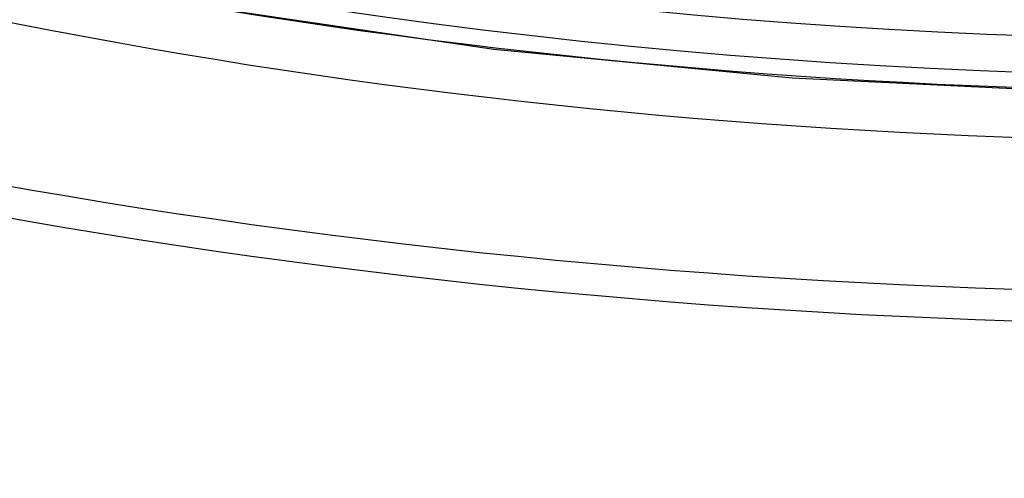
# Model space of a CAD drawing. Header units: millimetres. Extents: x -749 to 749, y -776 to 793.
# Tile 23 of 76: x -168 to -33, y 240 to 303. Entities that reach past the tile are written whole.
import ezdxf

# ---------------------------------------------------------------- set-up
doc = ezdxf.new("R2010")
doc.units = ezdxf.units.MM
doc.layers.add('HIDDEN', color=7, linetype='Continuous')
doc.layers.add('THICK', color=7, linetype='Continuous')

msp = doc.modelspace()

# ---------------------------------------------------------------- linework, layer by layer
at = {"layer": 'HIDDEN'}
for p, q in [((-142.67, 304.83), (-103.06, 299)), ((-103.06, 299), (-62.32, 295.06)), ((-62.32, 295.06), (-20.81, 293.07))]:
    msp.add_line(p, q, dxfattribs=at)
for centre, major_axis, start_param, end_param in [((0, 514.42), (-456, 0), 0, 2.617994), ((0, 514.41), (-428.21, 0), 1.058874, 2.072246)]:
    msp.add_ellipse(centre, major_axis=major_axis, ratio=0.5, start_param=start_param, end_param=end_param, dxfattribs=at)
at = {"layer": 'THICK'}
for centre, major_axis, start_param, end_param in [((0, 518.75), (506, 0), -3.141592, -0.523599), ((0, 518.75), (-451, 0), 0, 2.617994), ((0, 514.42), (-506, 0), 0, 2.617994), ((0, 514.41), (415.39, 0), -2.082358, -1.069707), ((0, 514.41), (438.19, 0), -2.082984, -1.06908)]:
    msp.add_ellipse(centre, major_axis=major_axis, ratio=0.5, start_param=start_param, end_param=end_param, dxfattribs=at)

doc.saveas('drawing.dxf')
